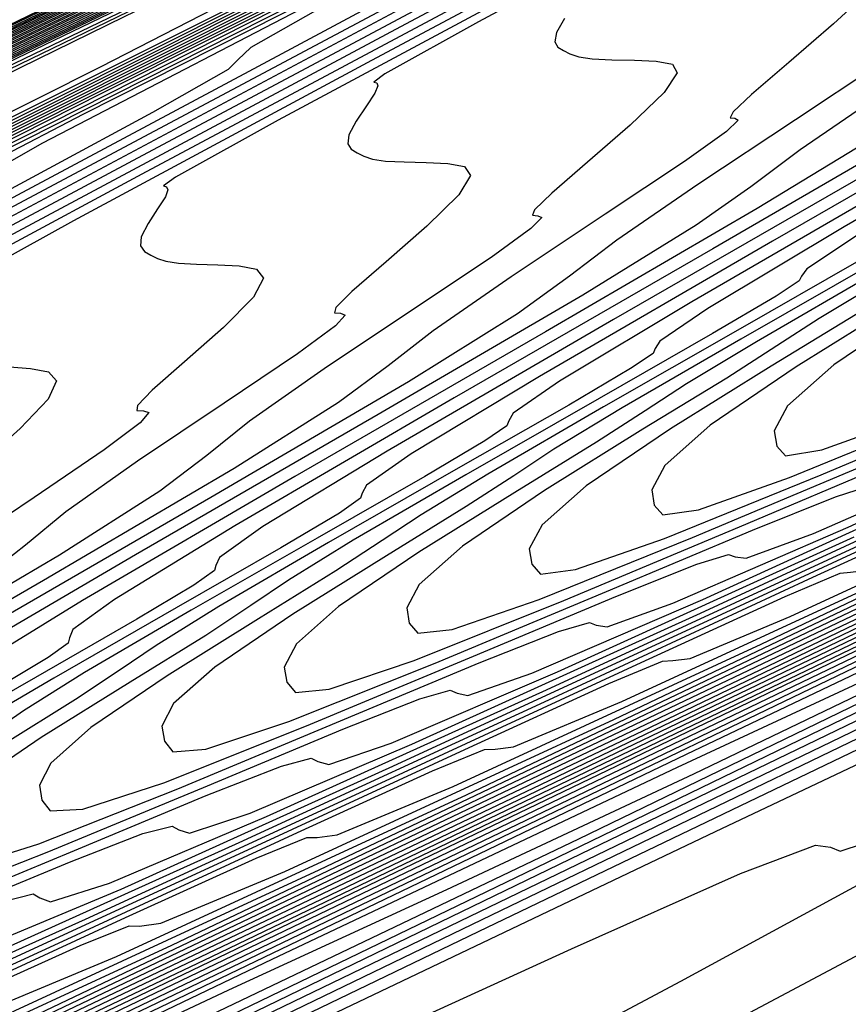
# Model space of a CAD drawing. Extents: x 3249832 to 3255657, y 13789405 to 13793316.
# Tile 114 of 256: x 3255333 to 3255343, y 13790151 to 13790163. Entities that reach past the tile are written whole.
import ezdxf

# ---------------------------------------------------------------- set-up
doc = ezdxf.new("R2010")
doc.units = 0
doc.header["$LTSCALE"] = 100
doc.header["$MEASUREMENT"] = 0
for name, color, linetype in [('GRATIO_CON', 10, 'CONTINUOUS'), ('GRATIO_ICON', 7, 'CONTINUOUS'), ('TARGETS_EAST', 7, 'CONTINUOUS')]:
    doc.layers.add(name, color=color, linetype=linetype)

# ---------------------------------------------------------------- blocks, each defined once
blk = doc.blocks.new('Gratio_032316_contours')
at = {"layer": 'GRATIO_CON', "color": 5, "linetype": 'Continuous', "flags": 128}
for points in [[(3255363.363, 13790177.274), (3255362.851, 13790177.024), (3255359.264, 13790175.292), (3255349.529, 13790170.596), (3255332.074, 13790162.182), (3255311.346, 13790152.19), (3255293.297, 13790143.489)], [(3255363.353, 13790177.294), (3255362.865, 13790177.054), (3255359.442, 13790175.4), (3255350.15, 13790170.918), (3255333.493, 13790162.888), (3255313.732, 13790153.362), (3255296.567, 13790145.088)], [(3255363.344, 13790177.314), (3255362.879, 13790177.085), (3255359.62, 13790175.509), (3255350.771, 13790171.241), (3255334.898, 13790163.588), (3255316.001, 13790154.478), (3255299.443, 13790146.496)], [(3255363.335, 13790177.334), (3255362.894, 13790177.115), (3255359.797, 13790175.618), (3255351.392, 13790171.563), (3255336.302, 13790164.287), (3255318.271, 13790155.595), (3255302.318, 13790147.904)], [(3255363.317, 13790177.374), (3255362.922, 13790177.176), (3255360.153, 13790175.835), (3255352.634, 13790172.207), (3255339.112, 13790165.686), (3255322.809, 13790157.827), (3255308.07, 13790150.721), (3255298.2, 13790145.961)], [(3255363.308, 13790177.394), (3255362.936, 13790177.207), (3255360.331, 13790175.944), (3255353.256, 13790172.529), (3255340.516, 13790166.386), (3255325.078, 13790158.943), (3255310.946, 13790152.129), (3255301.177, 13790147.418)], [(3255363.299, 13790177.413), (3255362.951, 13790177.237), (3255360.508, 13790176.052), (3255353.877, 13790172.851), (3255341.921, 13790167.085), (3255327.347, 13790160.059), (3255313.821, 13790153.537), (3255304.154, 13790148.874)], [(3255363.29, 13790177.429), (3255362.965, 13790177.265), (3255360.686, 13790176.16), (3255354.498, 13790173.172), (3255343.326, 13790167.784), (3255329.617, 13790161.175), (3255316.697, 13790154.945), (3255307.131, 13790150.331), (3255300.429, 13790147.096)], [(3255363.273, 13790177.462), (3255362.995, 13790177.322), (3255361.042, 13790176.375), (3255355.74, 13790173.815), (3255346.135, 13790169.183), (3255334.155, 13790163.407), (3255322.449, 13790157.762), (3255313.085, 13790153.244), (3255305.814, 13790149.734), (3255299.807, 13790146.831)], [(3255363.264, 13790177.479), (3255363.009, 13790177.35), (3255361.22, 13790176.482), (3255356.361, 13790174.137), (3255347.54, 13790169.882), (3255336.424, 13790164.523), (3255325.324, 13790159.17), (3255316.079, 13790154.709), (3255308.645, 13790151.12), (3255302.508, 13790148.154)], [(3255363.256, 13790177.495), (3255363.024, 13790177.378), (3255361.398, 13790176.59), (3255356.983, 13790174.458), (3255348.945, 13790170.582), (3255338.694, 13790165.639), (3255328.2, 13790160.578), (3255319.057, 13790156.167), (3255311.348, 13790152.444), (3255304.777, 13790149.269)], [(3255363.247, 13790177.512), (3255363.039, 13790177.407), (3255361.576, 13790176.697), (3255357.604, 13790174.78), (3255350.349, 13790171.281), (3255340.963, 13790166.755), (3255331.076, 13790161.986), (3255322.036, 13790157.624), (3255314.051, 13790153.768), (3255307.046, 13790150.384), (3255300.985, 13790147.453)], [(3255363.23, 13790177.545), (3255363.068, 13790177.463), (3255361.932, 13790176.912), (3255358.846, 13790175.422), (3255353.159, 13790172.68), (3255345.501, 13790168.987), (3255336.827, 13790164.803), (3255327.992, 13790160.538), (3255319.457, 13790156.416), (3255311.585, 13790152.613), (3255304.709, 13790149.288)], [(3255363.221, 13790177.562), (3255363.083, 13790177.491), (3255362.11, 13790177.02), (3255359.468, 13790175.744), (3255354.564, 13790173.379), (3255347.771, 13790170.103), (3255339.703, 13790166.211), (3255330.97, 13790161.996), (3255322.16, 13790157.741), (3255313.855, 13790153.727), (3255306.57, 13790150.206), (3255300.559, 13790147.298)], [(3255363.213, 13790177.578), (3255363.097, 13790177.52), (3255362.288, 13790177.127), (3255360.089, 13790176.065), (3255355.968, 13790174.078), (3255350.04, 13790171.219), (3255342.579, 13790167.619), (3255333.949, 13790163.453), (3255324.863, 13790159.065), (3255316.124, 13790154.842), (3255308.432, 13790151.123), (3255302.084, 13790148.053)], [(3255363.204, 13790177.595), (3255363.112, 13790177.548), (3255362.465, 13790177.234), (3255360.71, 13790176.387), (3255357.373, 13790174.777), (3255352.309, 13790172.335), (3255345.455, 13790169.027), (3255336.927, 13790164.91), (3255327.566, 13790160.389), (3255318.394, 13790155.956), (3255310.294, 13790152.041), (3255303.61, 13790148.807)], [(3255363.187, 13790177.628), (3255363.141, 13790177.605), (3255362.821, 13790177.449), (3255361.952, 13790177.03), (3255360.182, 13790176.176), (3255356.848, 13790174.567), (3255351.206, 13790171.844), (3255342.883, 13790167.825), (3255332.972, 13790163.037), (3255322.932, 13790158.186), (3255314.018, 13790153.875), (3255306.66, 13790150.317), (3255301.087, 13790147.621)], [(3255363.178, 13790177.644), (3255363.156, 13790177.633), (3255362.999, 13790177.557), (3255362.574, 13790177.351), (3255361.587, 13790176.875), (3255359.117, 13790175.683), (3255354.082, 13790173.252), (3255345.862, 13790169.282), (3255335.675, 13790164.361), (3255325.202, 13790159.3), (3255315.879, 13790154.793), (3255308.186, 13790151.072), (3255302.358, 13790148.252)]]:
    blk.add_lwpolyline(points, dxfattribs=at)
at = {"layer": 'GRATIO_CON', "color": 1, "linetype": 'Continuous', "flags": 128}
for points in [[(3255363.381, 13790177.235), (3255362.842, 13790176.972), (3255359.065, 13790175.149), (3255348.812, 13790170.206), (3255330.451, 13790161.348), (3255308.769, 13790150.852), (3255290.158, 13790141.759), (3255279.433, 13790136.371), (3255275.102, 13790134.023), (3255274.094, 13790133.31), (3255273.835, 13790133.05), (3255273.74, 13790132.954), (3255273.718, 13790132.955), (3255273.697, 13790132.995), (3255273.671, 13790133.044), (3255273.653, 13790133.078), (3255273.635, 13790133.073), (3255273.533, 13790132.998), (3255273.243, 13790132.82), (3255272.698, 13790132.517), (3255271.975, 13790132.107), (3255271.185, 13790131.618)], [(3255363.39, 13790177.215), (3255362.977, 13790177.014), (3255360.085, 13790175.618), (3255352.233, 13790171.832), (3255338.17, 13790165.046), (3255321.547, 13790156.991), (3255307.247, 13790149.982), (3255298.947, 13790145.773)], [(3255337.159, 13790150.874), (3255339.693, 13790152.034), (3255341.711, 13790152.933), (3255342.607, 13790153.268), (3255342.784, 13790153.245), (3255342.901, 13790153.198), (3255343.447, 13790153.378), (3255344.248, 13790153.699), (3255344.961, 13790153.994), (3255345.313, 13790154.126), (3255345.303, 13790154.083), (3255345.001, 13790153.887), (3255344.398, 13790153.522), (3255343.19, 13790152.836), (3255340.994, 13790151.642), (3255337.656, 13790149.865)], [(3255363.399, 13790177.195), (3255363.113, 13790177.055), (3255361.105, 13790176.086), (3255355.654, 13790173.458), (3255345.891, 13790168.748), (3255334.352, 13790163.156), (3255324.425, 13790158.29), (3255318.664, 13790155.369), (3255316.292, 13790154.05), (3255315.701, 13790153.606), (3255315.328, 13790153.314), (3255313.81, 13790152.494), (3255309.827, 13790150.472), (3255302.705, 13790146.892)], [(3255305.294, 13790136.077), (3255310.411, 13790138.548), (3255317.631, 13790142.032), (3255326.004, 13790146.062), (3255334.288, 13790150.036), (3255341.413, 13790153.433), (3255346.999, 13790156.078), (3255350.84, 13790157.879), (3255352.963, 13790158.854), (3255354.329, 13790159.467), (3255356.135, 13790160.289), (3255359.194, 13790161.712), (3255362.8, 13790163.401), (3255365.866, 13790164.84), (3255367.577, 13790165.642), (3255368.224, 13790165.944), (3255368.371, 13790166.008), (3255368.483, 13790166.056), (3255368.639, 13790166.123), (3255368.816, 13790166.199)], [(3255363.408, 13790177.175), (3255363.248, 13790177.097), (3255362.125, 13790176.555), (3255359.075, 13790175.085), (3255353.613, 13790172.449), (3255347.158, 13790169.321), (3255341.603, 13790166.599), (3255338.38, 13790164.964), (3255337.053, 13790164.226), (3255336.722, 13790163.978), (3255336.315, 13790163.715), (3255334.074, 13790162.561), (3255328.068, 13790159.542), (3255317.323, 13790154.159), (3255304.687, 13790147.805)], [(3255304.676, 13790136.059), (3255306.023, 13790136.602), (3255308.404, 13790137.697), (3255312.521, 13790139.67), (3255319.029, 13790142.814), (3255328.176, 13790147.228), (3255338.585, 13790152.241), (3255348.47, 13790156.987), (3255356.473, 13790160.809), (3255362.937, 13790163.878), (3255368.632, 13790166.569)], [(3255363.428, 13790177.134), (3255362.995, 13790176.916), (3255359.957, 13790175.397), (3255351.712, 13790171.276), (3255336.957, 13790163.899), (3255319.605, 13790155.196), (3255304.871, 13790147.742)], [(3255300.965, 13790134.746), (3255306.589, 13790137.404), (3255311.38, 13790139.66), (3255314.185, 13790140.921), (3255315.852, 13790141.619), (3255317.733, 13790142.441), (3255321.017, 13790143.987), (3255326.247, 13790146.506), (3255333.804, 13790150.161), (3255343.618, 13790154.9), (3255353.802, 13790159.813), (3255362.02, 13790163.778), (3255366.562, 13790165.972), (3255368.234, 13790166.784), (3255368.471, 13790166.906)], [(3255363.44, 13790177.111), (3255363.031, 13790176.904), (3255360.16, 13790175.467), (3255352.367, 13790171.571), (3255338.421, 13790164.598), (3255322.02, 13790156.371), (3255308.093, 13790149.326), (3255300.336, 13790145.294)], [(3255304.361, 13790136.438), (3255310.825, 13790139.505), (3255316.328, 13790142.109), (3255319.54, 13790143.577), (3255321.44, 13790144.399), (3255323.588, 13790145.361), (3255327.272, 13790147.107), (3255332.699, 13790149.726), (3255339.806, 13790153.166), (3255348.258, 13790157.25), (3255356.638, 13790161.295), (3255363.255, 13790164.491), (3255366.894, 13790166.255), (3255368.231, 13790166.913), (3255368.418, 13790167.019)], [(3255363.452, 13790177.089), (3255363.067, 13790176.892), (3255360.363, 13790175.537), (3255353.022, 13790171.866), (3255339.884, 13790165.296), (3255324.434, 13790157.546), (3255311.315, 13790150.909), (3255304.008, 13790147.111)], [(3255301.528, 13790135.22), (3255307.757, 13790138.129), (3255315.061, 13790141.605), (3255321.276, 13790144.559), (3255324.894, 13790146.232), (3255327.028, 13790147.179), (3255329.443, 13790148.28), (3255333.527, 13790150.227), (3255339.151, 13790152.945), (3255345.808, 13790156.171), (3255352.899, 13790159.6), (3255359.473, 13790162.776), (3255364.49, 13790165.201), (3255367.227, 13790166.531), (3255368.232, 13790167.031), (3255368.372, 13790167.115)], [(3255363.463, 13790177.067), (3255363.103, 13790176.88), (3255360.566, 13790175.607), (3255353.677, 13790172.16), (3255341.348, 13790165.994), (3255326.849, 13790158.721), (3255314.537, 13790152.493), (3255307.679, 13790148.928), (3255305.182, 13790147.512)], [(3255304.21, 13790136.564), (3255311.153, 13790139.821), (3255319.297, 13790143.705), (3255326.224, 13790147.008), (3255330.249, 13790148.888), (3255332.616, 13790149.959), (3255335.298, 13790151.2), (3255339.782, 13790153.347), (3255345.604, 13790156.165), (3255351.809, 13790159.176), (3255357.54, 13790161.95), (3255362.309, 13790164.255), (3255365.727, 13790165.908), (3255367.564, 13790166.801), (3255368.238, 13790167.136), (3255368.332, 13790167.193)], [(3255363.487, 13790177.022), (3255363.174, 13790176.856), (3255360.971, 13790175.746), (3255354.986, 13790172.75), (3255344.275, 13790167.391), (3255331.678, 13790161.071), (3255320.98, 13790155.66), (3255315.022, 13790152.563), (3255312.852, 13790151.332), (3255312.572, 13790151.056), (3255312.518, 13790150.93), (3255311.967, 13790150.577), (3255310.431, 13790149.726), (3255307.667, 13790148.239), (3255304.416, 13790146.496)], [(3255304.85, 13790137.128), (3255309.574, 13790139.251), (3255317.945, 13790143.204), (3255327.768, 13790147.905), (3255336.119, 13790151.907), (3255340.959, 13790154.199), (3255343.791, 13790155.519), (3255347.008, 13790157.039), (3255352.292, 13790159.587), (3255358.508, 13790162.605), (3255363.813, 13790165.186), (3255366.823, 13790166.652), (3255367.996, 13790167.223), (3255368.252, 13790167.347)], [(3255363.498, 13790176.999), (3255363.21, 13790176.844), (3255361.174, 13790175.816), (3255355.641, 13790173.044), (3255345.739, 13790168.089), (3255334.092, 13790162.246), (3255324.202, 13790157.243), (3255318.694, 13790154.38), (3255316.687, 13790153.242), (3255316.428, 13790152.987), (3255316.364, 13790152.863), (3255315.755, 13790152.483), (3255314.061, 13790151.551), (3255311.017, 13790149.916), (3255307.437, 13790147.999), (3255304.407, 13790146.365)], [(3255305.185, 13790137.519), (3255307.134, 13790138.274), (3255312.256, 13790140.595), (3255321.341, 13790144.895), (3255332.004, 13790150.005), (3255341.067, 13790154.356), (3255346.268, 13790156.833), (3255349.016, 13790158.121), (3255351.635, 13790159.361), (3255355.943, 13790161.439), (3255361.715, 13790164.242), (3255368.221, 13790167.409)], [(3255363.51, 13790176.977), (3255363.246, 13790176.832), (3255361.377, 13790175.886), (3255356.296, 13790173.339), (3255347.202, 13790168.788), (3255336.507, 13790163.421), (3255327.424, 13790158.826), (3255322.365, 13790156.197), (3255320.523, 13790155.152), (3255320.285, 13790154.918), (3255320.211, 13790154.796), (3255319.542, 13790154.389), (3255317.691, 13790153.376), (3255314.367, 13790151.594), (3255310.459, 13790149.503), (3255307.148, 13790147.721), (3255305.325, 13790146.711)], [(3255304.283, 13790137.575), (3255305.66, 13790138.194), (3255306.467, 13790138.533), (3255306.82, 13790138.628), (3255306.947, 13790138.572), (3255307.326, 13790138.589), (3255309.419, 13790139.421), (3255314.938, 13790141.939), (3255324.737, 13790146.587), (3255336.24, 13790152.105), (3255346.015, 13790156.805), (3255351.576, 13790159.465), (3255354.225, 13790160.717), (3255356.212, 13790161.658), (3255359.323, 13790163.159), (3255363.492, 13790165.183), (3255368.19, 13790167.47)], [(3255363.522, 13790176.955), (3255363.282, 13790176.82), (3255361.58, 13790175.956), (3255356.951, 13790173.634), (3255348.666, 13790169.486), (3255338.921, 13790164.596), (3255330.646, 13790160.41), (3255326.037, 13790158.014), (3255324.358, 13790157.062), (3255324.141, 13790156.849), (3255324.057, 13790156.728), (3255323.329, 13790156.295), (3255321.322, 13790155.201), (3255317.718, 13790153.272), (3255313.48, 13790151.007)], [(3255304.521, 13790137.782), (3255306.236, 13790138.544), (3255307.71, 13790139.209), (3255308.572, 13790139.574), (3255308.942, 13790139.68), (3255309.069, 13790139.628), (3255309.466, 13790139.66), (3255311.703, 13790140.568), (3255317.62, 13790143.282), (3255328.133, 13790148.278), (3255340.476, 13790154.205), (3255350.963, 13790159.255), (3255356.883, 13790162.098), (3255359.434, 13790163.312), (3255360.788, 13790163.955), (3255362.702, 13790164.878), (3255365.268, 13790166.124), (3255368.159, 13790167.532)], [(3255363.545, 13790176.91), (3255363.354, 13790176.796), (3255361.986, 13790176.096), (3255358.261, 13790174.223), (3255351.593, 13790170.883), (3255343.75, 13790166.946), (3255337.09, 13790163.577), (3255333.38, 13790161.648), (3255332.029, 13790160.882), (3255331.854, 13790160.71), (3255331.749, 13790160.594), (3255330.903, 13790160.107), (3255328.582, 13790158.852), (3255324.419, 13790156.627), (3255319.523, 13790154.014), (3255315.373, 13790151.788), (3255313.077, 13790150.532)], [(3255305.229, 13790138.653), (3255305.6, 13790138.634), (3255306.537, 13790138.92), (3255308.192, 13790139.608), (3255310.14, 13790140.48), (3255311.812, 13790141.239), (3255312.781, 13790141.657), (3255313.187, 13790141.785), (3255313.314, 13790141.741), (3255313.732, 13790141.795), (3255316.163, 13790142.808), (3255322.615, 13790145.792), (3255334.427, 13790151.422), (3255350.259, 13790159.038), (3255368.101, 13790167.649)], [(3255363.559, 13790176.881), (3255363.391, 13790176.78), (3255362.189, 13790176.163), (3255358.917, 13790174.517), (3255353.057, 13790171.581), (3255346.165, 13790168.121), (3255340.311, 13790165.16), (3255337.051, 13790163.466), (3255335.864, 13790162.792), (3255335.711, 13790162.641), (3255335.595, 13790162.526), (3255334.69, 13790162.013), (3255332.212, 13790160.677), (3255327.769, 13790158.305), (3255322.544, 13790155.518), (3255318.114, 13790153.144), (3255315.661, 13790151.806), (3255314.791, 13790151.299)], [(3255305.18, 13790139.294), (3255305.982, 13790139.596), (3255306.47, 13790139.733), (3255306.701, 13790139.722), (3255306.791, 13790139.611), (3255306.891, 13790139.473), (3255307.281, 13790139.469), (3255308.273, 13790139.784), (3255310.027, 13790140.521), (3255312.092, 13790141.449), (3255313.863, 13790142.255), (3255314.885, 13790142.699), (3255315.31, 13790142.837), (3255315.436, 13790142.797), (3255315.838, 13790142.849), (3255318.174, 13790143.823), (3255324.373, 13790146.689), (3255335.4, 13790151.942), (3255348.349, 13790158.168), (3255359.347, 13790163.475), (3255365.492, 13790166.443), (3255367.756, 13790167.538), (3255368.079, 13790167.696)], [(3255363.574, 13790176.848), (3255363.43, 13790176.761), (3255362.393, 13790176.229), (3255359.572, 13790174.81), (3255354.521, 13790172.279), (3255348.579, 13790169.296), (3255343.533, 13790166.744), (3255340.723, 13790165.283), (3255339.699, 13790164.702), (3255339.567, 13790164.572), (3255339.441, 13790164.459), (3255338.478, 13790163.918), (3255335.842, 13790162.502), (3255331.12, 13790159.983), (3255325.566, 13790157.021)], [(3255326.132, 13790147.587), (3255336.709, 13790152.626), (3255349.131, 13790158.599), (3255359.681, 13790163.69), (3255365.576, 13790166.538), (3255367.748, 13790167.59), (3255368.057, 13790167.743)], [(3255363.589, 13790176.815), (3255363.468, 13790176.741), (3255362.598, 13790176.295), (3255360.228, 13790175.102), (3255355.985, 13790172.976), (3255350.994, 13790170.471), (3255346.755, 13790168.327), (3255344.394, 13790167.1), (3255343.535, 13790166.612), (3255343.424, 13790166.503), (3255343.287, 13790166.392), (3255342.265, 13790165.824), (3255339.472, 13790164.327), (3255334.47, 13790161.66), (3255328.587, 13790158.525), (3255323.597, 13790155.856)], [(3255327.89, 13790148.485), (3255338.019, 13790153.31), (3255349.913, 13790159.029), (3255360.016, 13790163.905), (3255365.66, 13790166.634), (3255367.739, 13790167.642), (3255368.035, 13790167.791)], [(3255363.62, 13790176.748), (3255363.545, 13790176.703), (3255363.006, 13790176.426), (3255361.539, 13790175.688), (3255358.913, 13790174.372), (3255355.823, 13790172.821), (3255353.199, 13790171.494), (3255351.738, 13790170.734), (3255351.205, 13790170.432), (3255351.137, 13790170.365), (3255350.98, 13790170.257), (3255349.839, 13790169.636), (3255346.733, 13790167.977), (3255341.171, 13790165.016), (3255334.63, 13790161.532), (3255329.08, 13790158.567), (3255325.996, 13790156.901)], [(3255331.407, 13790150.281), (3255340.638, 13790154.678), (3255351.477, 13790159.891), (3255360.684, 13790164.336), (3255365.828, 13790166.824), (3255367.722, 13790167.746), (3255367.992, 13790167.885)], [(3255363.635, 13790176.715), (3255363.584, 13790176.683), (3255363.21, 13790176.492), (3255362.195, 13790175.981), (3255360.376, 13790175.07), (3255358.237, 13790173.996), (3255356.421, 13790173.077), (3255355.409, 13790172.551), (3255355.041, 13790172.342), (3255354.993, 13790172.296), (3255354.826, 13790172.19), (3255353.626, 13790171.542), (3255350.363, 13790169.802), (3255344.521, 13790166.693), (3255337.652, 13790163.036), (3255331.821, 13790159.923), (3255328.579, 13790158.175), (3255327.411, 13790157.52)], [(3255333.165, 13790151.178), (3255341.947, 13790155.362), (3255352.259, 13790160.321), (3255361.019, 13790164.55), (3255365.912, 13790166.919), (3255367.714, 13790167.797), (3255367.97, 13790167.93)], [(3255340.673, 13790164.54), (3255334.563, 13790161.279), (3255331.163, 13790159.448)], [(3255330.239, 13790149.91), (3255334.924, 13790152.076), (3255343.257, 13790156.046), (3255353.042, 13790160.752), (3255361.353, 13790164.765), (3255365.996, 13790167.012), (3255367.706, 13790167.846), (3255367.949, 13790167.973)], [(3255343.695, 13790166.043), (3255337.304, 13790162.635), (3255333.747, 13790160.722), (3255332.459, 13790160.008)], [(3255332.986, 13790158.977), (3255333.237, 13790158.96), (3255333.45, 13790158.919), (3255333.547, 13790158.812), (3255333.447, 13790158.593), (3255333.11, 13790158.243), (3255332.669, 13790157.848)], [(3255332.25, 13790150.925), (3255336.682, 13790152.974), (3255344.566, 13790156.73), (3255353.824, 13790161.182), (3255361.687, 13790164.979), (3255366.08, 13790167.106), (3255367.698, 13790167.895), (3255367.927, 13790168.015)], [(3255341.675, 13790164.755), (3255338.585, 13790163.095), (3255337.466, 13790162.475), (3255337.334, 13790162.378), (3255337.368, 13790162.367), (3255337.381, 13790162.332), (3255337.345, 13790162.246), (3255337.245, 13790162.094), (3255337.124, 13790161.912), (3255337.036, 13790161.749), (3255337.022, 13790161.64), (3255337.065, 13790161.575), (3255337.135, 13790161.532), (3255337.213, 13790161.493), (3255337.316, 13790161.459), (3255337.472, 13790161.435), (3255337.697, 13790161.424), (3255337.96, 13790161.417), (3255338.216, 13790161.405), (3255338.416, 13790161.368), (3255338.487, 13790161.261), (3255338.349, 13790161.032), (3255337.967, 13790160.657), (3255337.48, 13790160.231), (3255337.072, 13790159.876), (3255336.882, 13790159.686), (3255336.866, 13790159.623), (3255336.937, 13790159.618), (3255336.992, 13790159.597), (3255336.877, 13790159.469), (3255336.424, 13790159.135), (3255335.549, 13790158.546), (3255334.512, 13790157.852), (3255333.657, 13790157.25), (3255333.174, 13790156.852), (3255332.646, 13790156.437)], [(3255329.663, 13790150.164), (3255332.321, 13790151.391), (3255333.827, 13790152.073), (3255334.412, 13790152.308), (3255334.537, 13790152.304), (3255334.792, 13790152.337), (3255336.271, 13790152.954), (3255340.199, 13790154.77), (3255347.185, 13790158.098), (3255355.388, 13790162.043), (3255362.356, 13790165.408), (3255366.248, 13790167.293), (3255367.682, 13790167.993), (3255367.885, 13790168.1)], [(3255339.61, 13790163.137), (3255339.515, 13790162.969), (3255339.494, 13790162.859), (3255339.531, 13790162.795), (3255339.598, 13790162.754), (3255339.675, 13790162.715), (3255339.78, 13790162.68), (3255339.942, 13790162.655), (3255340.176, 13790162.644), (3255340.446, 13790162.638), (3255340.705, 13790162.627), (3255340.9, 13790162.592), (3255340.957, 13790162.486), (3255340.8, 13790162.251), (3255340.395, 13790161.864), (3255339.885, 13790161.422), (3255339.457, 13790161.053), (3255339.253, 13790160.854), (3255339.227, 13790160.787), (3255339.291, 13790160.781), (3255339.338, 13790160.76), (3255339.21, 13790160.628), (3255338.733, 13790160.282), (3255337.821, 13790159.673), (3255336.742, 13790158.953), (3255335.849, 13790158.33), (3255335.339, 13790157.921), (3255334.78, 13790157.495), (3255333.583, 13790156.732), (3255331.391, 13790155.44)], [(3255331.615, 13790151.132), (3255334.371, 13790152.406), (3255335.931, 13790153.115), (3255336.534, 13790153.36), (3255336.659, 13790153.36), (3255336.898, 13790153.391), (3255338.282, 13790153.968), (3255341.957, 13790155.668), (3255348.494, 13790158.782), (3255356.171, 13790162.474), (3255362.69, 13790165.622), (3255366.333, 13790167.387), (3255367.673, 13790168.042), (3255367.864, 13790168.143)], [(3255343.251, 13790163.471), (3255342.823, 13790163.071), (3255342.29, 13790162.613), (3255341.842, 13790162.23), (3255341.624, 13790162.022), (3255341.589, 13790161.952), (3255341.644, 13790161.945), (3255341.684, 13790161.924), (3255341.543, 13790161.787), (3255341.042, 13790161.43), (3255340.094, 13790160.799), (3255338.972, 13790160.054), (3255338.041, 13790159.41), (3255337.504, 13790158.99), (3255336.914, 13790158.553), (3255335.665, 13790157.766), (3255333.389, 13790156.429), (3255330.687, 13790154.863), (3255328.397, 13790153.517), (3255327.151, 13790152.732)], [(3255330.219, 13790150.562), (3255333.568, 13790152.101), (3255336.422, 13790153.421), (3255338.036, 13790154.156), (3255338.656, 13790154.413), (3255338.782, 13790154.417), (3255339.003, 13790154.445), (3255340.293, 13790154.983), (3255343.716, 13790156.565), (3255349.804, 13790159.466), (3255356.953, 13790162.904), (3255363.025, 13790165.837), (3255366.417, 13790167.48), (3255367.665, 13790168.091), (3255367.842, 13790168.185)], [(3255343.351, 13790162.578), (3255342.366, 13790161.925), (3255341.202, 13790161.155), (3255340.233, 13790160.49), (3255339.668, 13790160.059), (3255339.049, 13790159.61), (3255337.747, 13790158.8), (3255335.387, 13790157.418), (3255332.588, 13790155.799), (3255330.216, 13790154.408), (3255328.922, 13790153.6), (3255328.483, 13790153.26), (3255328.456, 13790153.159), (3255328.446, 13790153.088), (3255328.229, 13790152.923), (3255327.63, 13790152.558)], [(3255329.108, 13790150.154), (3255332.054, 13790151.474), (3255335.52, 13790153.069), (3255338.473, 13790154.436), (3255340.14, 13790155.198), (3255340.779, 13790155.465), (3255340.904, 13790155.473), (3255341.109, 13790155.499), (3255342.304, 13790155.997), (3255345.474, 13790157.463), (3255351.113, 13790160.15), (3255357.735, 13790163.335), (3255363.359, 13790166.051), (3255366.501, 13790167.573), (3255367.657, 13790168.14), (3255367.821, 13790168.227)], [(3255343.317, 13790161.725), (3255341.912, 13790160.867), (3255339.383, 13790159.397), (3255336.39, 13790157.671), (3255333.854, 13790156.191), (3255332.465, 13790155.335), (3255331.988, 13790154.982), (3255331.952, 13790154.884), (3255331.938, 13790154.817), (3255331.706, 13790154.648), (3255331.067, 13790154.263), (3255329.927, 13790153.605), (3255328.591, 13790152.835), (3255327.462, 13790152.168)], [(3255330.815, 13790151.149), (3255332.58, 13790151.882), (3255335.725, 13790153.3), (3255339.424, 13790155.006), (3255342.575, 13790156.467), (3255344.35, 13790157.281), (3255345.024, 13790157.57), (3255345.149, 13790157.585), (3255345.321, 13790157.608), (3255346.326, 13790158.026), (3255348.991, 13790159.259), (3255353.732, 13790161.518), (3255359.299, 13790164.195), (3255364.028, 13790166.48), (3255366.669, 13790167.76), (3255367.642, 13790168.237), (3255367.779, 13790168.312)], [(3255343.994, 13790161.901), (3255341.381, 13790160.386), (3255338.292, 13790158.607), (3255335.673, 13790157.082), (3255334.237, 13790156.203), (3255333.74, 13790155.843), (3255333.7, 13790155.746), (3255333.684, 13790155.682), (3255333.445, 13790155.51), (3255332.785, 13790155.115), (3255331.61, 13790154.437), (3255330.232, 13790153.644), (3255329.066, 13790152.958), (3255328.402, 13790152.535), (3255328.015, 13790152.255)], [(3255328.996, 13790150.887), (3255330.44, 13790151.483), (3255331.27, 13790151.798), (3255331.606, 13790151.878), (3255331.688, 13790151.825), (3255331.812, 13790151.774), (3255332.496, 13790151.984), (3255334.317, 13790152.746), (3255337.561, 13790154.213), (3255341.377, 13790155.974), (3255344.626, 13790157.482), (3255346.454, 13790158.322), (3255347.146, 13790158.622), (3255347.271, 13790158.642), (3255347.427, 13790158.662), (3255348.336, 13790159.041), (3255350.75, 13790160.157), (3255355.042, 13790162.202), (3255360.082, 13790164.626), (3255364.362, 13790166.694), (3255366.754, 13790167.854), (3255367.634, 13790168.285), (3255367.758, 13790168.354)], [(3255343.379, 13790161.375), (3255340.193, 13790159.543), (3255337.492, 13790157.974), (3255336.009, 13790157.071), (3255335.492, 13790156.704), (3255335.448, 13790156.609), (3255335.43, 13790156.546), (3255335.183, 13790156.372), (3255334.504, 13790155.967), (3255333.293, 13790155.27), (3255331.872, 13790154.454), (3255330.671, 13790153.748), (3255329.985, 13790153.314), (3255329.585, 13790153.03), (3255329.108, 13790152.703), (3255328.303, 13790152.198), (3255327.356, 13790151.604)], [(3255328.844, 13790150.943), (3255330.584, 13790151.66), (3255332.07, 13790152.276), (3255332.923, 13790152.602), (3255333.266, 13790152.688), (3255333.347, 13790152.639), (3255333.473, 13790152.594), (3255334.177, 13790152.818), (3255336.053, 13790153.611), (3255339.396, 13790155.125), (3255343.329, 13790156.942), (3255346.677, 13790158.497), (3255348.559, 13790159.364), (3255349.269, 13790159.674), (3255349.393, 13790159.698), (3255349.533, 13790159.716), (3255350.347, 13790160.055), (3255352.508, 13790161.055), (3255356.351, 13790162.886), (3255360.864, 13790165.056), (3255364.697, 13790166.908), (3255366.838, 13790167.947), (3255367.626, 13790168.334), (3255367.737, 13790168.396)], [(3255345.377, 13790162.364), (3255342.094, 13790160.479), (3255339.311, 13790158.865), (3255337.78, 13790157.939), (3255337.245, 13790157.565), (3255337.196, 13790157.472), (3255337.175, 13790157.411), (3255336.922, 13790157.234), (3255336.222, 13790156.819), (3255334.975, 13790156.103), (3255333.513, 13790155.263), (3255332.275, 13790154.539), (3255331.568, 13790154.094), (3255331.155, 13790153.805), (3255330.663, 13790153.471), (3255329.834, 13790152.952), (3255328.858, 13790152.341), (3255328.042, 13790151.789)], [(3255328.852, 13790151.101), (3255330.381, 13790151.693), (3255332.171, 13790152.433), (3255333.701, 13790153.068), (3255334.577, 13790153.407), (3255334.927, 13790153.498), (3255335.007, 13790153.453), (3255335.134, 13790153.414), (3255335.858, 13790153.653), (3255337.789, 13790154.475), (3255341.232, 13790156.038), (3255345.281, 13790157.911)], [(3255345.896, 13790162.351), (3255342.949, 13790160.648), (3255341.323, 13790159.674), (3255340.749, 13790159.287), (3255340.692, 13790159.197), (3255340.667, 13790159.139), (3255340.398, 13790158.958), (3255339.66, 13790158.523), (3255338.341, 13790157.768), (3255336.794, 13790156.882), (3255335.484, 13790156.119), (3255334.734, 13790155.654), (3255334.295, 13790155.354), (3255333.773, 13790155.007), (3255332.894, 13790154.461)], [(3255331.84, 13790152.558), (3255333.455, 13790153.193), (3255335.347, 13790153.979), (3255336.962, 13790154.653), (3255337.884, 13790155.015), (3255338.247, 13790155.119), (3255338.327, 13790155.082), (3255338.457, 13790155.054), (3255339.221, 13790155.321), (3255341.261, 13790156.203), (3255344.903, 13790157.864)], [(3255343.095, 13790160.542), (3255342.502, 13790160.148), (3255342.44, 13790160.059), (3255342.413, 13790160.004), (3255342.137, 13790159.821), (3255341.378, 13790159.376), (3255340.024, 13790158.601), (3255338.434, 13790157.691), (3255337.088, 13790156.909), (3255336.317, 13790156.434), (3255335.865, 13790156.129), (3255335.328, 13790155.774), (3255334.425, 13790155.215), (3255333.364, 13790154.553), (3255332.478, 13790153.953)], [(3255332.388, 13790152.986), (3255333.334, 13790153.287), (3255334.992, 13790153.942), (3255336.935, 13790154.752), (3255338.592, 13790155.446), (3255339.537, 13790155.82), (3255339.908, 13790155.929), (3255339.987, 13790155.896), (3255340.118, 13790155.874), (3255340.902, 13790156.156), (3255342.998, 13790157.067), (3255346.739, 13790158.777)], [(3255343.097, 13790160.228), (3255341.707, 13790159.433), (3255340.075, 13790158.501), (3255338.693, 13790157.699), (3255337.9, 13790157.214), (3255337.435, 13790156.904), (3255336.882, 13790156.542), (3255335.955, 13790155.97), (3255334.866, 13790155.29), (3255333.956, 13790154.674), (3255333.478, 13790154.25), (3255333.341, 13790153.986), (3255333.371, 13790153.808), (3255333.471, 13790153.678), (3255333.858, 13790153.701), (3255334.828, 13790154.015), (3255336.529, 13790154.692), (3255338.523, 13790155.525), (3255340.223, 13790156.238), (3255341.19, 13790156.624), (3255341.568, 13790156.74), (3255341.646, 13790156.71), (3255341.78, 13790156.694), (3255342.583, 13790156.99), (3255344.734, 13790157.931)], [(3255343.39, 13790160.266), (3255341.716, 13790159.31), (3255340.297, 13790158.489), (3255339.483, 13790157.994), (3255339.005, 13790157.678), (3255338.437, 13790157.31), (3255337.485, 13790156.724), (3255336.368, 13790156.028), (3255335.435, 13790155.396), (3255334.944, 13790154.961), (3255334.803, 13790154.691), (3255334.833, 13790154.512), (3255334.934, 13790154.385), (3255335.329, 13790154.415), (3255336.321, 13790154.744), (3255338.066, 13790155.442), (3255340.11, 13790156.297), (3255341.854, 13790157.031), (3255342.844, 13790157.428), (3255343.228, 13790157.55)], [(3255343.506, 13790160.069), (3255342.649, 13790159.554), (3255342.145, 13790159.228), (3255341.547, 13790158.845), (3255340.546, 13790158.233), (3255339.373, 13790157.502), (3255338.391, 13790156.838), (3255337.876, 13790156.382), (3255337.728, 13790156.101), (3255337.757, 13790155.919), (3255337.859, 13790155.798), (3255338.27, 13790155.844), (3255339.309, 13790156.201), (3255341.139, 13790156.941), (3255343.286, 13790157.843)], [(3255343.102, 13790159.613), (3255342.076, 13790158.987), (3255340.875, 13790158.24), (3255339.87, 13790157.56), (3255339.342, 13790157.093), (3255339.19, 13790156.806), (3255339.219, 13790156.623), (3255339.322, 13790156.505), (3255339.74, 13790156.559), (3255340.803, 13790156.93), (3255342.676, 13790157.691), (3255344.874, 13790158.616)], [(3255343.607, 13790159.741), (3255342.377, 13790158.977), (3255341.348, 13790158.281), (3255340.808, 13790157.803), (3255340.652, 13790157.511), (3255340.681, 13790157.327), (3255340.785, 13790157.211), (3255341.211, 13790157.273), (3255342.297, 13790157.659), (3255344.213, 13790158.44)], [(3255343.879, 13790159.714), (3255342.827, 13790159.003), (3255342.274, 13790158.514), (3255342.114, 13790158.216), (3255342.143, 13790158.031), (3255342.247, 13790157.918), (3255342.681, 13790157.987), (3255343.791, 13790158.387)], [(3255369.091, 13790165.649), (3255368.969, 13790165.584), (3255368.115, 13790165.135), (3255365.796, 13790163.917), (3255361.644, 13790161.736), (3255356.746, 13790159.162), (3255352.554, 13790156.955), (3255350.075, 13790155.644), (3255348.534, 13790154.824), (3255346.713, 13790153.86), (3255343.763, 13790152.304), (3255340.313, 13790150.469)]]:
    blk.add_lwpolyline(points, dxfattribs=at)
at = {"layer": 'GRATIO_ICON', "color": 7, "linetype": 'Continuous', "flags": 128}
for points in [[(3255363.326, 13790177.354), (3255362.908, 13790177.146), (3255359.975, 13790175.727), (3255352.013, 13790171.885), (3255337.707, 13790164.987), (3255320.54, 13790156.711), (3255305.194, 13790149.313)], [(3255363.281, 13790177.446), (3255362.98, 13790177.294), (3255360.864, 13790176.267), (3255355.119, 13790173.494), (3255344.731, 13790168.484), (3255331.886, 13790162.291), (3255319.573, 13790156.354), (3255310.108, 13790151.788), (3255303.121, 13790148.415)], [(3255363.238, 13790177.528), (3255363.053, 13790177.435), (3255361.754, 13790176.805), (3255358.225, 13790175.101), (3255351.754, 13790171.98), (3255343.232, 13790167.871), (3255333.952, 13790163.395), (3255325.014, 13790159.081), (3255316.754, 13790155.092), (3255309.316, 13790151.498), (3255302.847, 13790148.371)], [(3255363.195, 13790177.611), (3255363.127, 13790177.576), (3255362.643, 13790177.342), (3255361.331, 13790176.708), (3255358.778, 13790175.477), (3255354.578, 13790173.451), (3255348.33, 13790170.436), (3255339.905, 13790166.367), (3255330.269, 13790161.713), (3255320.663, 13790157.071), (3255312.156, 13790152.958), (3255305.135, 13790149.562)], [(3255363.418, 13790177.155), (3255361.608, 13790176.282), (3255359.997, 13790175.502), (3255358.782, 13790174.907), (3255358.097, 13790174.559), (3255357.814, 13790174.402), (3255357.744, 13790174.35), (3255357.302, 13790174.116), (3255354.338, 13790172.628), (3255346.308, 13790168.612), (3255331.941, 13790161.427), (3255315.046, 13790152.949), (3255300.7, 13790145.685)], [(3255302.353, 13790135.304), (3255306.433, 13790137.211), (3255308.83, 13790138.266), (3255310.264, 13790138.839), (3255311.878, 13790139.521), (3255314.756, 13790140.864), (3255319.748, 13790143.264), (3255327.646, 13790147.08), (3255338.629, 13790152.381), (3255350.427, 13790158.071), (3255360.158, 13790162.761), (3255365.697, 13790165.429), (3255367.936, 13790166.506), (3255368.526, 13790166.787)], [(3255363.475, 13790177.044), (3255363.139, 13790176.868), (3255360.769, 13790175.677), (3255354.331, 13790172.455), (3255342.812, 13790166.693), (3255329.263, 13790159.896), (3255317.758, 13790154.076), (3255311.351, 13790150.745), (3255309.017, 13790149.422), (3255308.716, 13790149.125), (3255308.672, 13790148.997), (3255308.18, 13790148.671), (3255306.801, 13790147.901), (3255304.316, 13790146.561)], [(3255302.565, 13790135.981), (3255306.892, 13790137.907), (3255314.549, 13790141.512), (3255323.532, 13790145.805), (3255331.171, 13790149.457), (3255335.604, 13790151.544), (3255338.204, 13790152.739), (3255341.153, 13790154.119), (3255346.037, 13790156.467), (3255352.056, 13790159.385), (3255357.811, 13790162.181), (3255362.18, 13790164.3), (3255365.145, 13790165.735), (3255366.964, 13790166.615), (3255367.9, 13790167.07), (3255368.244, 13790167.241), (3255368.292, 13790167.27)], [(3255363.533, 13790176.932), (3255363.318, 13790176.808), (3255361.783, 13790176.026), (3255357.606, 13790173.928), (3255350.13, 13790170.184), (3255341.336, 13790165.771), (3255333.868, 13790161.993), (3255329.708, 13790159.831), (3255328.193, 13790158.972), (3255327.998, 13790158.78), (3255327.903, 13790158.661), (3255327.116, 13790158.201), (3255324.952, 13790157.027), (3255321.068, 13790154.949), (3255316.501, 13790152.51), (3255312.631, 13790150.432)], [(3255304.8, 13790138.056), (3255306.356, 13790138.695), (3255308.188, 13790139.512), (3255309.761, 13790140.224), (3255310.676, 13790140.616), (3255311.065, 13790140.732), (3255311.192, 13790140.685), (3255311.606, 13790140.731), (3255313.988, 13790141.714), (3255320.302, 13790144.626), (3255331.529, 13790149.97), (3255344.712, 13790156.305), (3255355.91, 13790161.704), (3255362.19, 13790164.73), (3255364.643, 13790165.908), (3255365.364, 13790166.252), (3255366.082, 13790166.598), (3255367.044, 13790167.065), (3255368.128, 13790167.593)], [(3255363.605, 13790176.781), (3255363.507, 13790176.722), (3255362.802, 13790176.361), (3255360.884, 13790175.395), (3255357.449, 13790173.674), (3255353.408, 13790171.646), (3255349.977, 13790169.91), (3255348.066, 13790168.917), (3255347.37, 13790168.522), (3255347.28, 13790168.434), (3255347.134, 13790168.325), (3255346.052, 13790167.73), (3255343.103, 13790166.152), (3255337.82, 13790163.338), (3255331.609, 13790160.029), (3255326.338, 13790157.211)], [(3255329.649, 13790149.383), (3255339.328, 13790153.994), (3255350.695, 13790159.46), (3255360.35, 13790164.12), (3255365.744, 13790166.729), (3255367.731, 13790167.694), (3255368.014, 13790167.838)], [(3255339.569, 13790163.737), (3255336.19, 13790161.921), (3255334.965, 13790161.243), (3255334.821, 13790161.137), (3255334.859, 13790161.126), (3255334.876, 13790161.092), (3255334.845, 13790161.009), (3255334.752, 13790160.863), (3255334.638, 13790160.688), (3255334.557, 13790160.529), (3255334.55, 13790160.421), (3255334.598, 13790160.355), (3255334.673, 13790160.311), (3255334.751, 13790160.271), (3255334.851, 13790160.238), (3255335.001, 13790160.215), (3255335.218, 13790160.204), (3255335.473, 13790160.197), (3255335.727, 13790160.183), (3255335.933, 13790160.143), (3255336.017, 13790160.036), (3255335.898, 13790159.812), (3255335.539, 13790159.45), (3255335.075, 13790159.039), (3255334.687, 13790158.7), (3255334.511, 13790158.518), (3255334.505, 13790158.458), (3255334.584, 13790158.454), (3255334.647, 13790158.434), (3255334.544, 13790158.309), (3255334.115, 13790157.987), (3255333.277, 13790157.42), (3255332.283, 13790156.752)], [(3255332.686, 13790151.283), (3255334.26, 13790151.939), (3255338.441, 13790153.872), (3255345.875, 13790157.414), (3255354.606, 13790161.613), (3255362.022, 13790165.193), (3255366.164, 13790167.199), (3255367.69, 13790167.944), (3255367.906, 13790168.058)], [(3255343.431, 13790162.256), (3255342.425, 13790161.57), (3255341.833, 13790161.127), (3255341.183, 13790160.668), (3255339.829, 13790159.834), (3255337.385, 13790158.408), (3255334.489, 13790156.735), (3255332.035, 13790155.3), (3255330.694, 13790154.468), (3255330.235, 13790154.121), (3255330.204, 13790154.021), (3255330.192, 13790153.953), (3255329.968, 13790153.785), (3255329.348, 13790153.41), (3255328.244, 13790152.772), (3255326.95, 13790152.026)], [(3255330.844, 13790151.018), (3255333.89, 13790152.387), (3255337.472, 13790154.037), (3255340.524, 13790155.451), (3255342.245, 13790156.239), (3255342.901, 13790156.517), (3255343.026, 13790156.529), (3255343.215, 13790156.553), (3255344.315, 13790157.012), (3255347.233, 13790158.361), (3255352.423, 13790160.834), (3255358.517, 13790163.765), (3255363.694, 13790166.265), (3255366.585, 13790167.667), (3255367.65, 13790168.188), (3255367.8, 13790168.269)], [(3255343.995, 13790161.415), (3255341.13, 13790159.756), (3255339.552, 13790158.807), (3255338.997, 13790158.426), (3255338.944, 13790158.334), (3255338.921, 13790158.275), (3255338.66, 13790158.096), (3255337.941, 13790157.671), (3255336.658, 13790156.935), (3255335.153, 13790156.073), (3255333.879, 13790155.329), (3255333.151, 13790154.874), (3255332.725, 13790154.58)], [(3255331.918, 13790152.443), (3255333.759, 13790153.206), (3255335.331, 13790153.861), (3255336.23, 13790154.211), (3255336.587, 13790154.309), (3255336.667, 13790154.267), (3255336.796, 13790154.234), (3255337.54, 13790154.487), (3255339.525, 13790155.339), (3255343.068, 13790156.951)], [(3255343.356, 13790160.119), (3255341.901, 13790159.279), (3255341.066, 13790158.774), (3255340.575, 13790158.453), (3255339.992, 13790158.078), (3255339.016, 13790157.478), (3255337.87, 13790156.765), (3255336.913, 13790156.117), (3255336.41, 13790155.672), (3255336.265, 13790155.396), (3255336.295, 13790155.216), (3255336.397, 13790155.091), (3255336.799, 13790155.13), (3255337.815, 13790155.473), (3255339.603, 13790156.191), (3255341.698, 13790157.07), (3255343.484, 13790157.823)]]:
    blk.add_lwpolyline(points, dxfattribs=at)

msp = doc.modelspace()

# ---------------------------------------------------------------- block references
at = {"layer": 'TARGETS_EAST'}
msp.add_blockref('Gratio_032316_contours', (0, 0), dxfattribs=at)

doc.saveas('drawing.dxf')
